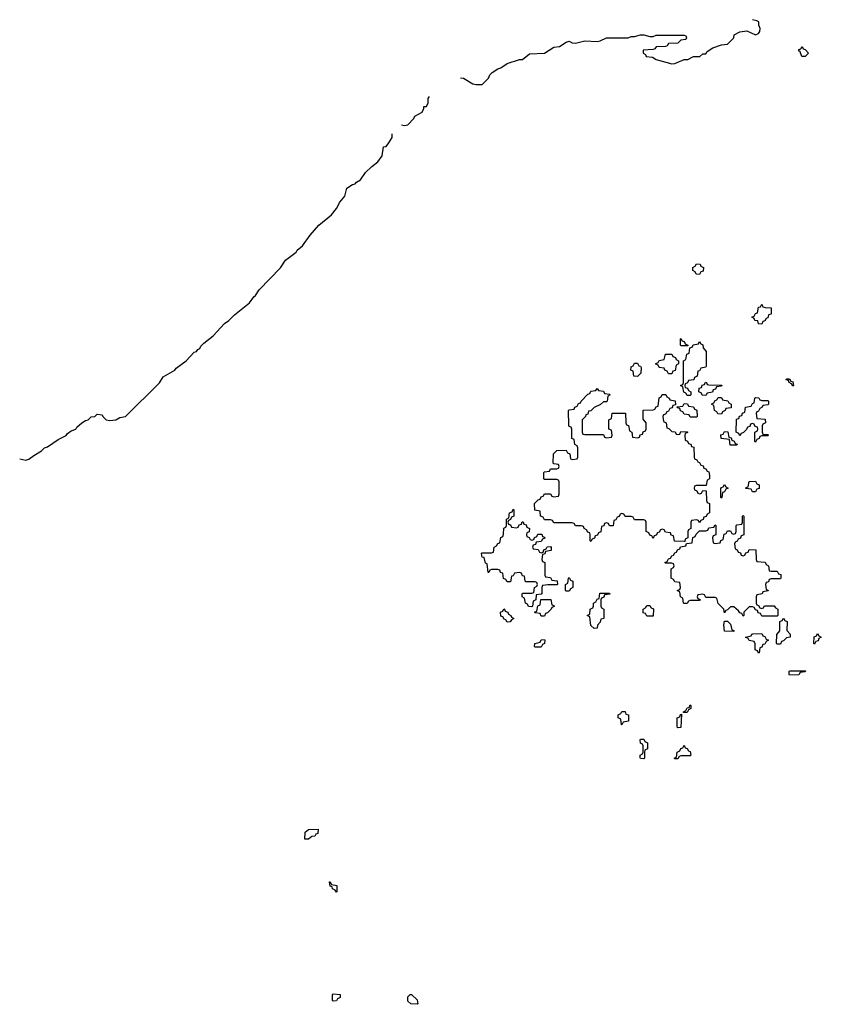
# Model space of a CAD drawing. Header units: inches. Extents: x 2886961 to 3052306, y 543424 to 918523.
# Tile 56 of 117: x 2903710 to 2908874, y 799886 to 806226. Entities that reach past the tile are written whole.
import ezdxf

# ---------------------------------------------------------------- set-up
doc = ezdxf.new("R2010")
doc.units = ezdxf.units.IN
doc.header["$MEASUREMENT"] = 0
doc.layers.add('C9709', color=7, linetype='Continuous')
doc.layers.add('C9800', color=7, linetype='Continuous')

msp = doc.modelspace()

# ---------------------------------------------------------------- linework, layer by layer
at = {"layer": 'C9709', "color": 6}
for points in [[(2905730, 799906), (2905726, 799910), (2905726, 799950), (2905730, 799954), (2905774, 799950), (2905774, 799930), (2905758, 799922), (2905750, 799908)], [(2906270, 799886), (2906230, 799888), (2906210, 799906), (2906210, 799934), (2906226, 799950), (2906234, 799950), (2906270, 799914), (2906274, 799890)]]:
    msp.add_lwpolyline(points, close=True, dxfattribs=at)
at = {"layer": 'C9800', "color": 6}
for points in [[(2906550, 805852.3), (2906570, 805849), (2906630, 805814), (2906650.7, 805809.3), (2906690, 805809.3), (2906730, 805849), (2906738.8, 805870), (2906753, 805887), (2906790, 805909), (2906810, 805915.3), (2906850, 805944), (2906930, 805969.2), (2906950, 805969.3), (2906994, 806006), (2907090.6, 806009.4), (2907150, 806048.7), (2907186.4, 806053.6), (2907230, 806082), (2907250, 806088), (2907270, 806078), (2907290, 806075.3), (2907350, 806089.2), (2907430, 806085.2), (2907450, 806089.2), (2907490.6, 806109.4), (2907630, 806109), (2907650, 806118), (2907670, 806118), (2907710, 806128), (2907730, 806128), (2907770, 806118), (2907790, 806118), (2907810, 806126), (2907990, 806126), (2908002, 806122), (2908006, 806110), (2908002, 806098), (2907970, 806094), (2907950, 806074), (2907890, 806072), (2907882, 806058), (2907870, 806054), (2907810, 806052), (2907802, 806038), (2907790, 806034), (2907726, 806030), (2907726, 806010), (2907742, 806002), (2907746, 805990), (2907785.6, 805985.6), (2907810, 805969.4), (2907910, 805942), (2907930, 805944), (2907990, 805968.7), (2908014, 805970), (2908050, 805988), (2908091.6, 805988.4), (2908110, 806006), (2908130, 806006), (2908139.6, 806020.4), (2908175.3, 806044.7), (2908230, 806064), (2908270, 806068.7), (2908311, 806110), (2908311.6, 806128.4), (2908350, 806148.7), (2908393.6, 806153.6), (2908450, 806129), (2908470, 806138), (2908478, 806150), (2908481, 806170), (2908472, 806190), (2908471.6, 806211.6), (2908459.6, 806219.6), (2908430, 806226)], [(2906170, 805549), (2906190, 805544), (2906210, 805549.2), (2906250, 805589), (2906256, 805604), (2906302, 805630), (2906314, 805654), (2906314, 805666), (2906330, 805668), (2906341, 805690), (2906341, 805719), (2906350.7, 805730.7)], [(2903710, 803399), (2903750, 803389.4), (2903770, 803395.3), (2903800.5, 803419.5), (2903851.3, 803450), (2903870.7, 803469.3), (2903890, 803475.3), (2903958, 803522), (2904010, 803549.2), (2904018.8, 803561.2), (2904042, 803578), (2904071.3, 803590), (2904078, 803602), (2904110.7, 803629.3), (2904134.8, 803645.2), (2904151.3, 803650), (2904170, 803668.7), (2904194, 803670), (2904210, 803686), (2904242, 803682), (2904246, 803670), (2904268, 803650), (2904290, 803645.2), (2904330, 803649.3), (2904356, 803664), (2904392, 803670), (2904610, 803888.7), (2904634, 803926), (2904710.3, 803969.6), (2904718, 803982), (2904782, 804030), (2904834.8, 804085.2), (2904850, 804089.3), (2904858, 804102), (2904870, 804109.2), (2904876.3, 804123.7), (2904895.9, 804144.1), (2904956, 804190), (2905030.4, 804269.6), (2905058, 804290), (2905093.4, 804326.6), (2905190, 804402), (2905218.5, 804441.5), (2905230, 804449.3), (2905252.5, 804487.5), (2905390, 804629.2), (2905423, 804677), (2905490, 804729.4), (2905497.5, 804742.5), (2905530.8, 804770), (2905581.1, 804838.9), (2905637.1, 804902.9), (2905718, 804970), (2905751.3, 805010), (2905771.3, 805050), (2905804.7, 805090), (2905818, 805142), (2905854.8, 805165.2), (2905872, 805170), (2905879.6, 805180.4), (2905904.7, 805195.3), (2905937.3, 805242.7), (2905978.8, 805281.2), (2906018, 805310), (2906046, 805350), (2906052.7, 805407.3), (2906070, 805408.7), (2906087.1, 805432.9), (2906110, 805468), (2906110.5, 805490.5)]]:
    msp.add_lwpolyline(points, dxfattribs=at)
for points in [[(2908770, 805989), (2908748, 805990), (2908738, 806018), (2908730, 806026), (2908730, 806034), (2908742, 806038), (2908750, 806054), (2908758, 806038), (2908770, 806034), (2908792, 806010)], [(2908090, 804586), (2908067.3, 804587.3), (2908062, 804602), (2908046, 804610), (2908046, 804630), (2908062, 804638), (2908070, 804654), (2908092.7, 804652.7), (2908098, 804638), (2908114, 804630), (2908112.7, 804607.3), (2908098, 804602)], [(2908490, 804266), (2908470, 804268), (2908466, 804286), (2908446, 804290), (2908442, 804302), (2908426, 804310), (2908442, 804318), (2908450, 804334), (2908462, 804338), (2908470, 804374), (2908482, 804378), (2908490, 804394), (2908498, 804378), (2908512.7, 804372.7), (2908552, 804370), (2908550.9, 804329.1), (2908534, 804326), (2908530, 804306), (2908518, 804302), (2908510, 804286), (2908498, 804282)], [(2907970, 804126), (2907966, 804130), (2907966, 804170), (2907970, 804174), (2907978, 804158), (2907990, 804154), (2907998, 804138), (2908014, 804130), (2908014, 804126), (2908010, 804126)], [(2908010, 803806), (2908002, 803822), (2907987.3, 803827.3), (2907982, 803862), (2907966, 803870), (2907982, 803878), (2907986, 803890), (2907986, 804030), (2908002, 804038), (2908008.4, 804071.6), (2908022, 804078), (2908026, 804114), (2908042, 804118), (2908048.4, 804131.6), (2908082, 804138), (2908090, 804154), (2908098, 804138), (2908111.6, 804131.6), (2908112.7, 804112.7), (2908132, 804090), (2908132.7, 803992.7), (2908130, 803988), (2908098, 803982), (2908090, 803966), (2908078, 803962), (2908074, 803930), (2908058, 803922), (2908052.7, 803907.3), (2908018, 803902), (2908012.7, 803887.3), (2907998, 803882), (2907994, 803870), (2907998, 803858), (2908012.7, 803852.7), (2908018, 803838), (2908034, 803830), (2908034, 803810), (2908030, 803806)], [(2907890, 803946), (2907882, 803962), (2907866, 803970), (2907862, 803982), (2907830, 803986), (2907822, 804002), (2907806, 804010), (2907822, 804018), (2907828.4, 804031.6), (2907862, 804038), (2907870, 804072), (2907911.3, 804071.3), (2907918, 804058), (2907934, 804050), (2907938, 804038), (2907954, 804030), (2907954, 804010), (2907938, 804002), (2907932.7, 803967.3), (2907918, 803962), (2907910, 803946)], [(2907690, 803928.7), (2907666, 803930), (2907662, 803962), (2907648, 803970), (2907648.4, 803991.6), (2907662, 803998), (2907670, 804014), (2907690, 804014), (2907698, 803998), (2907710, 803994), (2907712.7, 803987.3), (2907712, 803950)], [(2908690, 803866), (2908682, 803882), (2908666, 803890), (2908662, 803902), (2908647.3, 803907.3), (2908650, 803914), (2908670, 803914), (2908678, 803898), (2908690, 803894), (2908694, 803870)], [(2907350, 803554), (2907470, 803554), (2907478, 803538), (2907490, 803534), (2907522, 803538), (2907526, 803550), (2907522, 803582), (2907506, 803590), (2907506, 803650), (2907522, 803658), (2907527.3, 803692.7), (2907612.7, 803692.7), (2907614, 803630), (2907618, 803618), (2907632.7, 803612.7), (2907638, 803578), (2907654, 803570), (2907658, 803538), (2907690, 803534), (2907702, 803538), (2907707.3, 803552.7), (2907722, 803558), (2907727.3, 803572.7), (2907742, 803578), (2907746, 803590), (2907746, 803630), (2907727.3, 803652.7), (2907727.3, 803712.7), (2907790, 803714), (2907802, 803718), (2907810, 803734), (2907822, 803738), (2907828.4, 803791.6), (2907842, 803798), (2907848.4, 803811.6), (2907871.6, 803811.6), (2907878, 803798), (2907894, 803790), (2907898, 803778), (2907932.7, 803772.7), (2907934, 803746), (2907918, 803742), (2907912.7, 803727.3), (2907898, 803722), (2907890, 803706), (2907878, 803702), (2907870, 803686), (2907858, 803682), (2907854, 803670), (2907858, 803638), (2907874, 803630), (2907878, 803598), (2907892.7, 803592.7), (2907910, 803574), (2907932.7, 803572.7), (2907938, 803558), (2907950, 803554), (2907962, 803558), (2907970, 803574), (2908012.7, 803572.7), (2908012.7, 803567.3), (2907998, 803562), (2907994, 803550), (2907998, 803518), (2908012.7, 803512.7), (2908018, 803498), (2908032.7, 803492.7), (2908038, 803478), (2908052.7, 803472.7), (2908054, 803410), (2908058, 803398), (2908072.7, 803392.7), (2908078, 803378), (2908090, 803374), (2908098, 803358), (2908112.7, 803352.7), (2908118, 803338), (2908130, 803334), (2908138, 803318), (2908150, 803314), (2908154, 803290), (2908154, 803270), (2908138, 803262), (2908132.7, 803227.3), (2908070, 803226), (2908058, 803222), (2908054, 803210), (2908058, 803198), (2908072.7, 803192.7), (2908078, 803178), (2908090, 803174), (2908102, 803178), (2908110, 803194), (2908132.7, 803192.7), (2908134, 803130), (2908138, 803118), (2908154, 803110), (2908154, 803050), (2908138, 803042), (2908132.7, 803027.3), (2908118, 803022), (2908112.7, 803007.3), (2908098, 803002), (2908090, 802986), (2908082, 803002), (2908070, 803006), (2908038, 803002), (2908034, 802990), (2908034, 802950), (2908018, 802942), (2908014, 802930), (2908014, 802890), (2907998, 802882), (2907994, 802866), (2907990, 802866), (2907927.3, 802867.3), (2907922, 802902), (2907907.3, 802907.3), (2907902, 802922), (2907870, 802926), (2907862, 802942), (2907850, 802946), (2907838, 802942), (2907830, 802926), (2907818, 802922), (2907810, 802906), (2907798, 802902), (2907790, 802886), (2907782, 802902), (2907770, 802906), (2907762, 802922), (2907746, 802930), (2907746, 802990), (2907742, 803002), (2907730, 803006), (2907670, 803006), (2907662, 803022), (2907650, 803026), (2907610, 803026), (2907602, 803042), (2907590, 803046), (2907578, 803042), (2907572.7, 803027.3), (2907558, 803022), (2907550, 803006), (2907538, 803002), (2907532.7, 802967.3), (2907510, 802966), (2907502, 802982), (2907490, 802986), (2907478, 802982), (2907472.7, 802967.3), (2907458, 802962), (2907452.7, 802927.3), (2907438, 802922), (2907432.7, 802907.3), (2907418, 802902), (2907412.7, 802887.3), (2907398, 802882), (2907390, 802866), (2907386, 802870), (2907386, 802910), (2907382, 802922), (2907370, 802926), (2907362, 802942), (2907346, 802950), (2907342, 802962), (2907330, 802966), (2907290, 802966), (2907282, 802982), (2907270, 802986), (2907150, 802986), (2907142, 803002), (2907130, 803006), (2907090, 803006), (2907082, 803022), (2907066, 803030), (2907062, 803062), (2907028.4, 803068.4), (2907026, 803110), (2907050, 803134), (2907062, 803138), (2907070, 803154), (2907082, 803158), (2907090, 803174), (2907130, 803174), (2907138, 803158), (2907150, 803154), (2907182, 803158), (2907186, 803170), (2907186, 803250), (2907182, 803262), (2907170, 803266), (2907090, 803266), (2907086, 803270), (2907086, 803310), (2907090, 803314), (2907122, 803318), (2907130, 803334), (2907170, 803334), (2907182, 803338), (2907186, 803350), (2907182, 803362), (2907150, 803366), (2907146, 803370), (2907148.9, 803431.1), (2907170, 803451.3), (2907230, 803454), (2907238, 803438), (2907254, 803430), (2907258, 803398), (2907270, 803394), (2907302, 803398), (2907306, 803410), (2907306, 803470), (2907302, 803482), (2907286, 803490), (2907282, 803522), (2907266, 803530), (2907266, 803590), (2907262, 803602), (2907250, 803606), (2907247.3, 803612.7), (2907246, 803710), (2907250, 803714), (2907282, 803718), (2907286, 803730), (2907302, 803738), (2907310, 803754), (2907322, 803758), (2907326, 803770), (2907370, 803814), (2907382, 803818), (2907390, 803834), (2907422, 803838), (2907430, 803852), (2907438, 803838), (2907470, 803834), (2907478, 803818), (2907510, 803814), (2907514, 803810), (2907498, 803802), (2907494, 803770), (2907490, 803766), (2907470, 803766), (2907451.6, 803748.4), (2907410, 803728), (2907390, 803708), (2907374, 803706), (2907370, 803686), (2907358, 803682), (2907354, 803670), (2907334, 803650), (2907334, 803570), (2907338, 803558)], [(2908130, 803806), (2908107.3, 803807.3), (2908102, 803822), (2908086, 803830), (2908087.3, 803852.7), (2908102, 803858), (2908107.3, 803872.7), (2908122, 803878), (2908128.4, 803891.6), (2908134, 803890), (2908138, 803878), (2908150, 803874), (2908232.7, 803872.7), (2908230, 803866), (2908198, 803862), (2908192.7, 803847.3), (2908178, 803842), (2908172.7, 803827.3), (2908138, 803822)], [(2908230, 803686), (2908207.3, 803687.3), (2908202, 803702), (2908186, 803710), (2908182, 803742), (2908166, 803750), (2908182, 803758), (2908190, 803774), (2908202, 803778), (2908210, 803794), (2908230, 803794), (2908238, 803778), (2908272.7, 803772.7), (2908278, 803758), (2908294, 803750), (2908292.7, 803727.3), (2908258, 803722), (2908254, 803710), (2908238, 803702)], [(2908490, 803774), (2908530, 803774), (2908534, 803770), (2908534, 803750), (2908530, 803746), (2908498, 803742), (2908494, 803730), (2908478, 803722), (2908470, 803706), (2908458, 803702), (2908454, 803690), (2908458, 803658), (2908512.7, 803652.7), (2908514, 803630), (2908498, 803622), (2908494, 803610), (2908494, 803570), (2908498, 803558), (2908530, 803554), (2908534, 803550), (2908530, 803546), (2908490, 803546), (2908478, 803542), (2908474, 803530), (2908458, 803522), (2908450, 803506), (2908446, 803510), (2908446, 803570), (2908462, 803578), (2908466, 803590), (2908462, 803602), (2908447.3, 803607.3), (2908442, 803622), (2908430, 803626), (2908418, 803622), (2908412.7, 803607.3), (2908398, 803602), (2908392.7, 803587.3), (2908372.7, 803567.3), (2908358, 803562), (2908350, 803546), (2908342, 803562), (2908326, 803570), (2908327.3, 803652.7), (2908342, 803658), (2908347.3, 803672.7), (2908362, 803678), (2908367.3, 803692.7), (2908382, 803698), (2908386, 803730), (2908422, 803738), (2908430, 803754), (2908442, 803758), (2908446, 803790), (2908450, 803794), (2908471.6, 803791.6), (2908478, 803778)], [(2908030, 803666), (2908022, 803682), (2907990, 803686), (2907982, 803702), (2907967.3, 803707.3), (2907962, 803722), (2907947.3, 803727.3), (2907946, 803734), (2907982, 803738), (2907990, 803754), (2908012.7, 803752.7), (2908018, 803738), (2908050, 803734), (2908058, 803718), (2908071.6, 803711.6), (2908074, 803670), (2908070, 803666)], [(2908330, 803486), (2908287.3, 803487.3), (2908282, 803522), (2908228.4, 803528.4), (2908227.3, 803552.7), (2908242, 803558), (2908250, 803574), (2908272.7, 803572.7), (2908278, 803538), (2908292.7, 803532.7), (2908298, 803518), (2908312.7, 803512.7), (2908318, 803498), (2908332.7, 803492.7)], [(2908230, 803146), (2908226, 803150), (2908227.3, 803207.3), (2908230, 803214), (2908242, 803218), (2908250, 803234), (2908258, 803218), (2908274, 803210), (2908258, 803202), (2908250, 803186), (2908238, 803182), (2908234, 803150)], [(2908430, 803186), (2908422, 803202), (2908387.3, 803207.3), (2908390, 803214), (2908402, 803218), (2908410, 803252), (2908450, 803254), (2908458, 803238), (2908474, 803230), (2908472.7, 803207.3), (2908458, 803202), (2908450, 803186)], [(2906910, 802954), (2906922, 802958), (2906927.3, 802972.7), (2906942, 802978), (2906947.3, 802992.7), (2906952.7, 802992.7), (2906958, 802978), (2906972.7, 802972.7), (2906978, 802958), (2906994, 802950), (2906992.7, 802927.3), (2906978, 802922), (2906974, 802910), (2906978, 802898), (2906992.7, 802892.7), (2906998, 802878), (2907010, 802874), (2907022, 802878), (2907027.3, 802892.7), (2907042, 802898), (2907047.3, 802912.7), (2907072.7, 802912.7), (2907078, 802898), (2907090, 802894), (2907092, 802888), (2907078, 802882), (2907070, 802866), (2907038, 802862), (2907032.7, 802847.3), (2907018, 802842), (2907014, 802830), (2907018, 802818), (2907050, 802814), (2907058, 802798), (2907070, 802794), (2907082, 802798), (2907087.3, 802812.7), (2907102, 802818), (2907107.3, 802832.7), (2907130, 802834), (2907132.7, 802827.3), (2907132.7, 802807.3), (2907098, 802802), (2907092.7, 802787.3), (2907078, 802782), (2907074, 802750), (2907078, 802738), (2907094, 802730), (2907094, 802650), (2907098, 802638), (2907130, 802634), (2907138, 802618), (2907172.7, 802612.7), (2907174, 802590), (2907170, 802586), (2907112.7, 802587.3), (2907078, 802582), (2907074, 802570), (2907074, 802530), (2907070, 802526), (2907038, 802522), (2907034, 802490), (2907018, 802482), (2907014, 802450), (2907010, 802446), (2906987.3, 802447.3), (2906982, 802462), (2906968, 802468), (2906962, 802502), (2906946, 802510), (2906946, 802530), (2906950, 802534), (2907010, 802534), (2907022, 802538), (2907026, 802570), (2907042, 802578), (2907046, 802590), (2907042, 802602), (2907030, 802606), (2906970, 802606), (2906966, 802610), (2906962, 802642), (2906950, 802646), (2906942, 802662), (2906930, 802666), (2906898, 802662), (2906890, 802646), (2906878, 802642), (2906872.7, 802607.3), (2906850, 802606), (2906842, 802622), (2906827.3, 802627.3), (2906822, 802662), (2906807.3, 802667.3), (2906802, 802682), (2906790, 802686), (2906750, 802686), (2906738, 802682), (2906732.7, 802667.3), (2906727.3, 802667.3), (2906722, 802722), (2906710, 802726), (2906702, 802762), (2906690, 802766), (2906687.3, 802772.7), (2906686, 802790), (2906690, 802794), (2906750, 802794), (2906762, 802798), (2906766, 802830), (2906782, 802838), (2906790, 802854), (2906802, 802858), (2906808.7, 802891.3), (2906822, 802898), (2906827.3, 802912.7), (2906828.4, 802951.6), (2906842, 802958), (2906846, 802970), (2906846, 803010), (2906862, 803018), (2906866, 803050), (2906882, 803058), (2906890, 803074), (2906894, 803070), (2906894, 803030), (2906878, 803022), (2906872.7, 803007.3), (2906858, 803002), (2906854, 802990), (2906858, 802978), (2906872.7, 802972.7), (2906878, 802958)], [(2908370, 802774), (2908382, 802778), (2908387.3, 802792.7), (2908402, 802798), (2908410, 802814), (2908452.7, 802812.7), (2908454, 802750), (2908458, 802738), (2908512.7, 802732.7), (2908518, 802718), (2908534, 802710), (2908538, 802678), (2908550, 802674), (2908590, 802674), (2908598, 802658), (2908612.7, 802652.7), (2908614, 802630), (2908610, 802626), (2908550, 802626), (2908538, 802622), (2908532.7, 802607.3), (2908518, 802602), (2908514, 802590), (2908518, 802558), (2908530, 802554), (2908532, 802548), (2908498, 802542), (2908494, 802530), (2908458, 802522), (2908454, 802510), (2908454, 802470), (2908458, 802458), (2908470, 802454), (2908478, 802438), (2908490, 802434), (2908502, 802438), (2908506, 802450), (2908512.7, 802452.7), (2908570, 802452), (2908578, 802438), (2908594, 802430), (2908594, 802390), (2908590, 802386), (2908490, 802386), (2908482, 802402), (2908467.3, 802407.3), (2908462, 802422), (2908450, 802426), (2908442, 802442), (2908430, 802446), (2908410, 802446), (2908394, 802430), (2908374, 802410), (2908374, 802390), (2908370, 802386), (2908362, 802402), (2908350, 802406), (2908340.4, 802420.4), (2908310, 802446), (2908290, 802446), (2908270, 802426), (2908258, 802422), (2908250, 802406), (2908246, 802430), (2908210, 802466), (2908202, 802502), (2908190, 802506), (2908130, 802506), (2908122, 802522), (2908110, 802526), (2908078, 802522), (2908074, 802510), (2908078, 802498), (2908092.7, 802492.7), (2908090, 802486), (2908030, 802486), (2908018, 802482), (2908010, 802466), (2907990, 802466), (2907986, 802470), (2907982, 802502), (2907966, 802510), (2907962, 802542), (2907946, 802550), (2907962, 802558), (2907966, 802570), (2907962, 802602), (2907930, 802606), (2907922, 802622), (2907906, 802630), (2907906, 802690), (2907922, 802698), (2907926, 802710), (2907922, 802722), (2907910, 802726), (2907870, 802726), (2907866, 802730), (2907882, 802738), (2907890, 802754), (2907902, 802758), (2907910, 802774), (2907922, 802778), (2907930, 802794), (2907942, 802798), (2907947.3, 802812.7), (2907962, 802818), (2907967.3, 802832.7), (2908002, 802838), (2908006, 802854), (2908042, 802858), (2908047.3, 802892.7), (2908062, 802898), (2908067.3, 802912.7), (2908090, 802934), (2908130, 802934), (2908142, 802938), (2908150, 802954), (2908182, 802958), (2908190, 802974), (2908194, 802970), (2908194, 802910), (2908178, 802902), (2908174, 802890), (2908178, 802858), (2908190, 802854), (2908222, 802858), (2908227.3, 802872.7), (2908242, 802878), (2908247.3, 802912.7), (2908262, 802918), (2908270, 802934), (2908290, 802934), (2908298, 802918), (2908310, 802914), (2908322, 802918), (2908326, 802930), (2908326, 802970), (2908330, 802974), (2908362, 802978), (2908366, 802990), (2908366, 803030), (2908370, 803034), (2908374, 803030), (2908374, 802910), (2908358, 802902), (2908352.7, 802887.3), (2908338, 802882), (2908332.7, 802867.3), (2908318, 802862), (2908314, 802850), (2908318, 802818), (2908332.7, 802812.7), (2908338, 802798), (2908352.7, 802792.7), (2908358, 802778)], [(2907230, 802546), (2907226, 802550), (2907226, 802590), (2907242, 802598), (2907246, 802630), (2907250, 802634), (2907258, 802618), (2907274, 802610), (2907274, 802570), (2907258, 802562), (2907250, 802546)], [(2907410, 802306), (2907390, 802326), (2907382, 802382), (2907366, 802390), (2907382, 802398), (2907386, 802430), (2907402, 802438), (2907406, 802450), (2907406, 802470), (2907422, 802478), (2907430, 802494), (2907442, 802498), (2907447.3, 802532.7), (2907510, 802534), (2907512.7, 802527.3), (2907478, 802522), (2907472.7, 802507.3), (2907458, 802502), (2907454, 802490), (2907454, 802450), (2907458, 802438), (2907474, 802430), (2907474, 802370), (2907454, 802366), (2907450, 802346), (2907432.7, 802327.3), (2907430, 802308)], [(2907070, 802386), (2907062, 802402), (2907030, 802406), (2907026, 802410), (2907042, 802418), (2907047.3, 802452.7), (2907062, 802458), (2907067.3, 802492.7), (2907131.6, 802491.6), (2907138, 802458), (2907150, 802454), (2907152, 802448), (2907138, 802442), (2907134, 802430), (2907110, 802406), (2907098, 802402), (2907090, 802386)], [(2907750, 802386), (2907742, 802402), (2907727.3, 802407.3), (2907726, 802430), (2907742, 802438), (2907750, 802454), (2907770, 802454), (2907778, 802438), (2907792.7, 802432.7), (2907790, 802386)], [(2906850, 802346), (2906842, 802362), (2906830, 802366), (2906822, 802382), (2906810, 802386), (2906808.4, 802411.6), (2906822, 802418), (2906828.4, 802431.6), (2906834, 802430), (2906838, 802418), (2906854, 802410), (2906858, 802398), (2906874, 802390), (2906878, 802378), (2906894, 802370), (2906878, 802362), (2906870, 802348)], [(2908310, 802286), (2908249.3, 802289.3), (2908246, 802330), (2908250, 802354), (2908270, 802354), (2908290, 802334), (2908298, 802298), (2908310, 802294)], [(2908590, 802206), (2908586, 802210), (2908587.3, 802267.3), (2908606, 802290), (2908606, 802350), (2908622, 802358), (2908630, 802372), (2908638, 802358), (2908654, 802350), (2908652.7, 802292.7), (2908674, 802270), (2908674, 802250), (2908650, 802246), (2908630, 802226), (2908618, 802222), (2908610, 802206)], [(2908470, 802146), (2908462, 802162), (2908448.4, 802168.4), (2908447.3, 802207.3), (2908442, 802222), (2908408.7, 802228.7), (2908402, 802242), (2908386, 802250), (2908422, 802258), (2908426, 802270), (2908432, 802272), (2908490, 802274), (2908498, 802258), (2908510, 802254), (2908518, 802238), (2908534, 802230), (2908518, 802222), (2908510, 802206), (2908498, 802202), (2908490, 802186), (2908478, 802182), (2908474, 802150)], [(2908830, 802206), (2908826, 802210), (2908828.4, 802251.6), (2908842, 802258), (2908850, 802274), (2908858, 802258), (2908874, 802250), (2908858, 802242), (2908852.7, 802227.3), (2908838, 802222)], [(2907030, 802186), (2907026, 802190), (2907028, 802210), (2907062, 802218), (2907070, 802232), (2907090, 802234), (2907094, 802230), (2907091.6, 802208.4), (2907078, 802202), (2907070, 802186)], [(2908670, 802006), (2908666, 802010), (2908666, 802030), (2908670, 802034), (2908772.7, 802032.7), (2908770, 802026), (2908738, 802022), (2908730, 802008)], [(2907586, 801686), (2907582, 801722), (2907566, 801730), (2907566, 801750), (2907582, 801758), (2907590, 801772), (2907610, 801771.3), (2907614, 801754), (2907632, 801750), (2907632, 801710), (2907598, 801702), (2907590, 801686)], [(2907986, 801766), (2907986, 801770), (2908002, 801778), (2908010, 801794), (2908022, 801798), (2908030, 801814), (2908034, 801810), (2908034, 801790), (2908018, 801782), (2908010, 801766)], [(2907950, 801666), (2907946, 801670), (2907946, 801730), (2907962, 801738), (2907967.3, 801752.7), (2907974, 801754), (2907970, 801668)], [(2907730, 801466), (2907710, 801468), (2907707.3, 801472.7), (2907706, 801490), (2907722, 801498), (2907726, 801510), (2907726, 801550), (2907722, 801562), (2907708.4, 801568.4), (2907706, 801590), (2907710, 801594), (2907730, 801594), (2907738, 801578), (2907754, 801570), (2907754, 801530), (2907738, 801522), (2907734, 801510), (2907734, 801470)], [(2907930, 801466), (2907926, 801470), (2907942, 801478), (2907946, 801510), (2907962, 801518), (2907970, 801534), (2907982, 801538), (2907990, 801554), (2907998, 801538), (2908010, 801534), (2908018, 801518), (2908030, 801514), (2908034, 801490), (2908030, 801486), (2907970, 801486), (2907958, 801482), (2907950, 801466)], [(2905570, 800948.7), (2905546, 800950), (2905550, 800994), (2905570, 801012), (2905632.7, 801012.7), (2905630, 800986), (2905618, 800982), (2905611.6, 800968.4), (2905592.7, 800967.3)], [(2905750, 800608), (2905742, 800622), (2905726, 800630), (2905722, 800642), (2905710, 800646), (2905706, 800674), (2905710, 800674), (2905718, 800658), (2905754, 800650), (2905754, 800610)]]:
    msp.add_lwpolyline(points, close=True, dxfattribs=at)

doc.saveas('drawing.dxf')
